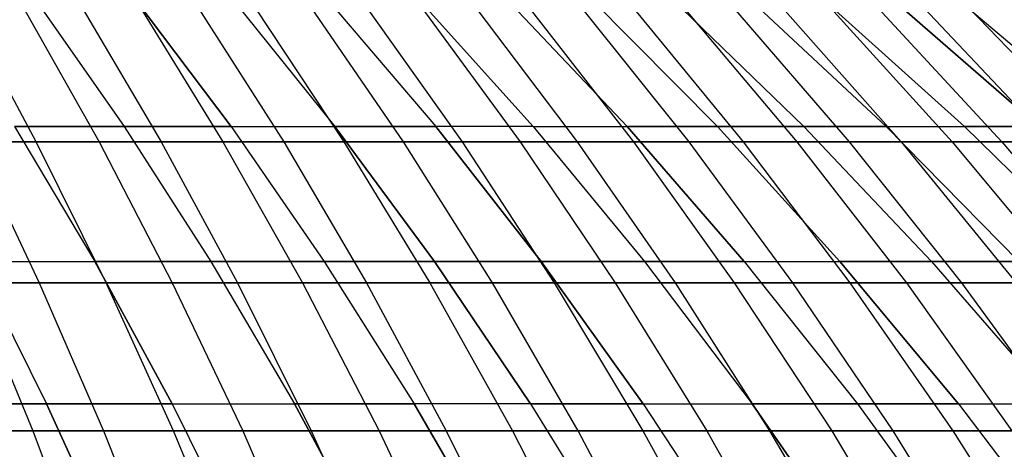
# Model space of a CAD drawing. Extents: x -125 to 125, y -143 to 0.
# Tile 200 of 241: x 15.06 to 26.24, y -39.34 to -34.46. Entities that reach past the tile are written whole.
import ezdxf

# ---------------------------------------------------------------- set-up
doc = ezdxf.new("R2010")
doc.units = 0
doc.header["$LTSCALE"] = 25.4
doc.layers.get('0').update_dxf_attribs({"linetype": 'CONTINUOUS'})

# ---------------------------------------------------------------- blocks, each defined once
blk = doc.blocks.new('NL2500026672_STL')
at = {"color": 0}
for p, q in [((15.235, -34.222, -26.387), (16.25, -35.672, -28.145)), ((15.235, -34.222, -26.387), (16.25, -35.672, -28.145)), ((15.235, -34.222, 26.387), (16.25, -35.672, 28.145)), ((15.235, -34.222, 26.387), (16.25, -35.672, 28.145)), ((16.371, -34.222, -25.698), (17.462, -35.672, -27.41)), ((16.371, -34.222, -25.698), (17.462, -35.672, -27.41)), ((17.462, -35.672, 27.41), (16.371, -34.222, 25.698)), ((17.462, -35.672, 27.41), (16.371, -34.222, 25.698)), ((17.476, -34.222, -24.959), (18.641, -35.672, -26.622)), ((17.476, -34.222, 24.959), (18.641, -35.672, 26.622)), ((17.476, -34.222, 24.959), (18.641, -35.672, 26.622)), ((17.476, -34.222, -24.959), (18.641, -35.672, -26.622)), ((18.549, -34.222, -24.173), (19.784, -35.672, -25.783)), ((18.549, -34.222, 24.173), (19.784, -35.672, 25.783)), ((18.549, -34.222, 24.173), (19.784, -35.672, 25.783)), ((18.549, -34.222, -24.173), (19.784, -35.672, -25.783)), ((20.89, -35.672, -24.896), (19.585, -34.222, -23.341)), ((20.89, -35.672, -24.896), (19.585, -34.222, -23.341)), ((20.89, -35.672, 24.896), (19.585, -34.222, 23.341)), ((20.89, -35.672, 24.896), (19.585, -34.222, 23.341)), ((20.585, -34.222, -22.464), (21.956, -35.672, -23.961)), ((20.585, -34.222, -22.464), (21.956, -35.672, -23.961)), ((20.585, -34.222, 22.464), (21.956, -35.672, 23.961)), ((20.585, -34.222, 22.464), (21.956, -35.672, 23.961)), ((21.545, -34.222, -21.545), (22.98, -35.672, -22.98)), ((21.545, -34.222, -21.545), (22.98, -35.672, -22.98)), ((21.545, -34.222, 21.545), (22.98, -35.672, 22.98)), ((21.545, -34.222, 21.545), (22.98, -35.672, 22.98)), ((22.464, -34.222, -20.585), (23.961, -35.672, -21.956)), ((22.464, -34.222, -20.585), (23.961, -35.672, -21.956)), ((22.464, -34.222, 20.585), (23.961, -35.672, 21.956)), ((22.464, -34.222, 20.585), (23.961, -35.672, 21.956)), ((23.341, -34.222, -19.585), (24.896, -35.672, -20.89)), ((24.896, -35.672, 20.89), (23.341, -34.222, 19.585)), ((24.896, -35.672, 20.89), (23.341, -34.222, 19.585)), ((23.341, -34.222, -19.585), (24.896, -35.672, -20.89)), ((24.173, -34.222, -18.549), (25.783, -35.672, -19.784)), ((24.173, -34.222, 18.549), (25.783, -35.672, 19.784)), ((24.173, -34.222, 18.549), (25.783, -35.672, 19.784)), ((24.173, -34.222, -18.549), (25.783, -35.672, -19.784)), ((24.959, -34.222, -17.476), (26.622, -35.672, -18.641)), ((24.959, -34.222, -17.476), (26.622, -35.672, -18.641)), ((26.622, -35.672, 18.641), (24.959, -34.222, 17.476)), ((26.622, -35.672, 18.641), (24.959, -34.222, 17.476)), ((27.41, -35.672, -17.462), (25.698, -34.222, -16.371)), ((27.41, -35.672, -17.462), (25.698, -34.222, -16.371)), ((27.41, -35.672, 17.462), (25.698, -34.222, 16.371)), ((27.41, -35.672, 17.462), (25.698, -34.222, 16.371)), ((15.25, -35.847, -33.995), (14.431, -34.328, -32.168)), ((15.25, -35.847, -33.995), (14.431, -34.328, -32.168)), ((15.106, -34.328, 31.857), (15.964, -35.847, 33.666)), ((15.106, -34.328, 31.857), (15.964, -35.847, 33.666)), ((15.774, -34.328, -31.531), (16.67, -35.847, -33.322)), ((15.774, -34.328, -31.531), (16.67, -35.847, -33.322)), ((16.435, -34.328, 31.192), (17.369, -35.847, 32.963)), ((16.435, -34.328, 31.192), (17.369, -35.847, 32.963)), ((17.089, -34.328, -30.838), (18.06, -35.847, -32.59)), ((17.089, -34.328, -30.838), (18.06, -35.847, -32.59)), ((17.736, -34.328, 30.471), (18.743, -35.847, 32.202)), ((17.736, -34.328, 30.471), (18.743, -35.847, 32.202)), ((19.418, -35.847, -31.799), (18.374, -34.328, -30.09)), ((19.418, -35.847, -31.799), (18.374, -34.328, -30.09)), ((19.004, -34.328, 29.696), (20.084, -35.847, 31.383)), ((19.004, -34.328, 29.696), (20.084, -35.847, 31.383)), ((19.626, -34.328, -29.289), (20.741, -35.847, -30.952)), ((19.626, -34.328, -29.289), (20.741, -35.847, -30.952)), ((20.239, -34.328, 28.869), (21.389, -35.847, 30.508)), ((20.239, -34.328, 28.869), (21.389, -35.847, 30.508)), ((20.843, -34.328, -28.436), (22.027, -35.847, -30.051)), ((20.843, -34.328, -28.436), (22.027, -35.847, -30.051)), ((21.438, -34.328, 27.99), (22.656, -35.847, 29.579)), ((21.438, -34.328, 27.99), (22.656, -35.847, 29.579)), ((22.024, -34.328, -27.532), (23.274, -35.847, -29.095)), ((22.024, -34.328, -27.532), (23.274, -35.847, -29.095)), ((22.599, -34.328, 27.061), (23.883, -35.847, 28.598)), ((22.599, -34.328, 27.061), (23.883, -35.847, 28.598)), ((24.48, -35.847, -28.088), (23.165, -34.328, -26.579)), ((24.48, -35.847, -28.088), (23.165, -34.328, -26.579)), ((23.72, -34.328, 26.084), (25.067, -35.847, 27.566)), ((23.72, -34.328, 26.084), (25.067, -35.847, 27.566)), ((24.265, -34.328, -25.579), (25.643, -35.847, -27.031)), ((24.265, -34.328, -25.579), (25.643, -35.847, -27.031)), ((24.799, -34.328, 25.061), (26.207, -35.847, 26.485)), ((24.799, -34.328, 25.061), (26.207, -35.847, 26.485)), ((26.759, -35.847, -25.926), (25.321, -34.328, -24.533)), ((26.759, -35.847, -25.926), (25.321, -34.328, -24.533)), ((25.833, -34.328, 23.994), (27.3, -35.847, 25.356)), ((25.833, -34.328, 23.994), (27.3, -35.847, 25.356)), ((15.006, -35.672, -28.827), (16.25, -35.672, -28.145)), ((15.006, -35.672, -28.827), (15.915, -37.207, -30.572)), ((15.006, -35.672, -28.827), (15.915, -37.207, -30.572)), ((15.006, -35.672, -28.827), (16.25, -35.672, -28.145)), ((16.25, -35.672, 28.145), (15.006, -35.672, 28.827)), ((15.006, -35.672, 28.827), (15.915, -37.207, 30.572)), ((15.006, -35.672, 28.827), (15.915, -37.207, 30.572)), ((16.25, -35.672, 28.145), (15.006, -35.672, 28.827)), ((16.25, -35.672, -28.145), (17.462, -35.672, -27.41)), ((16.25, -35.672, -28.145), (17.233, -37.207, -29.848)), ((16.25, -35.672, -28.145), (17.233, -37.207, -29.848)), ((16.25, -35.672, -28.145), (17.462, -35.672, -27.41)), ((17.462, -35.672, 27.41), (16.25, -35.672, 28.145)), ((16.25, -35.672, 28.145), (17.233, -37.207, 29.848)), ((17.462, -35.672, 27.41), (16.25, -35.672, 28.145)), ((16.25, -35.672, 28.145), (17.233, -37.207, 29.848)), ((17.462, -35.672, -27.41), (18.641, -35.672, -26.622)), ((17.462, -35.672, -27.41), (18.519, -37.207, -29.068)), ((17.462, -35.672, 27.41), (18.641, -35.672, 26.622)), ((17.462, -35.672, 27.41), (18.519, -37.207, 29.068)), ((17.462, -35.672, 27.41), (18.641, -35.672, 26.622)), ((17.462, -35.672, 27.41), (18.519, -37.207, 29.068)), ((17.462, -35.672, -27.41), (18.519, -37.207, -29.068)), ((17.462, -35.672, -27.41), (18.641, -35.672, -26.622)), ((18.641, -35.672, -26.622), (19.784, -35.672, -25.783)), ((18.641, -35.672, -26.622), (19.769, -37.207, -28.233)), ((19.784, -35.672, 25.783), (18.641, -35.672, 26.622)), ((19.769, -37.207, 28.233), (18.641, -35.672, 26.622)), ((19.784, -35.672, 25.783), (18.641, -35.672, 26.622)), ((19.769, -37.207, 28.233), (18.641, -35.672, 26.622)), ((18.641, -35.672, -26.622), (19.784, -35.672, -25.783)), ((18.641, -35.672, -26.622), (19.769, -37.207, -28.233)), ((20.982, -37.207, -27.344), (19.784, -35.672, -25.783)), ((20.982, -37.207, -27.344), (19.784, -35.672, -25.783)), ((20.89, -35.672, -24.896), (19.784, -35.672, -25.783)), ((20.89, -35.672, -24.896), (19.784, -35.672, -25.783)), ((20.89, -35.672, 24.896), (19.784, -35.672, 25.783)), ((19.784, -35.672, 25.783), (20.982, -37.207, 27.344)), ((20.89, -35.672, 24.896), (19.784, -35.672, 25.783)), ((19.784, -35.672, 25.783), (20.982, -37.207, 27.344)), ((20.89, -35.672, -24.896), (22.154, -37.207, -26.402)), ((20.89, -35.672, -24.896), (21.956, -35.672, -23.961)), ((20.89, -35.672, -24.896), (22.154, -37.207, -26.402)), ((20.89, -35.672, -24.896), (21.956, -35.672, -23.961)), ((20.89, -35.672, 24.896), (22.154, -37.207, 26.402)), ((20.89, -35.672, 24.896), (21.956, -35.672, 23.961)), ((20.89, -35.672, 24.896), (21.956, -35.672, 23.961)), ((20.89, -35.672, 24.896), (22.154, -37.207, 26.402)), ((21.956, -35.672, -23.961), (22.98, -35.672, -22.98)), ((21.956, -35.672, -23.961), (23.285, -37.207, -25.411)), ((21.956, -35.672, -23.961), (23.285, -37.207, -25.411)), ((21.956, -35.672, -23.961), (22.98, -35.672, -22.98)), ((23.285, -37.207, 25.411), (21.956, -35.672, 23.961)), ((22.98, -35.672, 22.98), (21.956, -35.672, 23.961)), ((23.285, -37.207, 25.411), (21.956, -35.672, 23.961)), ((22.98, -35.672, 22.98), (21.956, -35.672, 23.961)), ((22.98, -35.672, -22.98), (23.961, -35.672, -21.956)), ((22.98, -35.672, -22.98), (24.371, -37.207, -24.371)), ((22.98, -35.672, -22.98), (24.371, -37.207, -24.371)), ((22.98, -35.672, -22.98), (23.961, -35.672, -21.956)), ((23.961, -35.672, 21.956), (22.98, -35.672, 22.98)), ((22.98, -35.672, 22.98), (24.371, -37.207, 24.371)), ((22.98, -35.672, 22.98), (24.371, -37.207, 24.371)), ((23.961, -35.672, 21.956), (22.98, -35.672, 22.98)), ((23.961, -35.672, -21.956), (24.896, -35.672, -20.89)), ((23.961, -35.672, -21.956), (25.411, -37.207, -23.285)), ((24.896, -35.672, 20.89), (23.961, -35.672, 21.956)), ((23.961, -35.672, 21.956), (25.411, -37.207, 23.285)), ((24.896, -35.672, 20.89), (23.961, -35.672, 21.956)), ((23.961, -35.672, -21.956), (25.411, -37.207, -23.285)), ((23.961, -35.672, -21.956), (24.896, -35.672, -20.89)), ((23.961, -35.672, 21.956), (25.411, -37.207, 23.285)), ((24.896, -35.672, -20.89), (25.783, -35.672, -19.784)), ((24.896, -35.672, -20.89), (26.402, -37.207, -22.154)), ((24.896, -35.672, 20.89), (25.783, -35.672, 19.784)), ((24.896, -35.672, 20.89), (26.402, -37.207, 22.154)), ((24.896, -35.672, 20.89), (25.783, -35.672, 19.784)), ((24.896, -35.672, 20.89), (26.402, -37.207, 22.154)), ((24.896, -35.672, -20.89), (25.783, -35.672, -19.784)), ((24.896, -35.672, -20.89), (26.402, -37.207, -22.154)), ((25.783, -35.672, -19.784), (26.622, -35.672, -18.641)), ((25.783, -35.672, -19.784), (27.344, -37.207, -20.982)), ((25.783, -35.672, -19.784), (26.622, -35.672, -18.641)), ((25.783, -35.672, -19.784), (27.344, -37.207, -20.982)), ((26.622, -35.672, 18.641), (25.783, -35.672, 19.784)), ((27.344, -37.207, 20.982), (25.783, -35.672, 19.784)), ((26.622, -35.672, 18.641), (25.783, -35.672, 19.784)), ((27.344, -37.207, 20.982), (25.783, -35.672, 19.784)), ((15.25, -35.847, -33.995), (13.804, -35.847, -34.608)), ((15.25, -35.847, -33.995), (13.804, -35.847, -34.608)), ((14.53, -35.847, 34.309), (15.964, -35.847, 33.666)), ((14.53, -35.847, 34.309), (15.964, -35.847, 33.666)), ((14.53, -35.847, 34.309), (15.285, -37.449, 36.093)), ((14.53, -35.847, 34.309), (15.285, -37.449, 36.093)), ((16.67, -35.847, -33.322), (15.25, -35.847, -33.995)), ((16.67, -35.847, -33.322), (15.25, -35.847, -33.995)), ((16.043, -37.449, -35.762), (15.25, -35.847, -33.995)), ((16.043, -37.449, -35.762), (15.25, -35.847, -33.995)), ((15.964, -35.847, 33.666), (17.369, -35.847, 32.963)), ((15.964, -35.847, 33.666), (17.369, -35.847, 32.963)), ((15.964, -35.847, 33.666), (16.793, -37.449, 35.416)), ((15.964, -35.847, 33.666), (16.793, -37.449, 35.416)), ((16.67, -35.847, -33.322), (17.536, -37.449, -35.054)), ((18.06, -35.847, -32.59), (16.67, -35.847, -33.322)), ((18.06, -35.847, -32.59), (16.67, -35.847, -33.322)), ((16.67, -35.847, -33.322), (17.536, -37.449, -35.054)), ((17.369, -35.847, 32.963), (18.743, -35.847, 32.202)), ((17.369, -35.847, 32.963), (18.743, -35.847, 32.202)), ((17.369, -35.847, 32.963), (18.271, -37.449, 34.677)), ((17.369, -35.847, 32.963), (18.271, -37.449, 34.677)), ((18.06, -35.847, -32.59), (18.999, -37.449, -34.284)), ((19.418, -35.847, -31.799), (18.06, -35.847, -32.59)), ((19.418, -35.847, -31.799), (18.06, -35.847, -32.59)), ((18.06, -35.847, -32.59), (18.999, -37.449, -34.284)), ((18.743, -35.847, 32.202), (20.084, -35.847, 31.383)), ((18.743, -35.847, 32.202), (20.084, -35.847, 31.383)), ((18.743, -35.847, 32.202), (19.717, -37.449, 33.876)), ((18.743, -35.847, 32.202), (19.717, -37.449, 33.876)), ((20.741, -35.847, -30.952), (19.418, -35.847, -31.799)), ((20.741, -35.847, -30.952), (19.418, -35.847, -31.799)), ((20.427, -37.449, -33.452), (19.418, -35.847, -31.799)), ((20.427, -37.449, -33.452), (19.418, -35.847, -31.799)), ((20.084, -35.847, 31.383), (21.389, -35.847, 30.508)), ((20.084, -35.847, 31.383), (21.389, -35.847, 30.508)), ((20.084, -35.847, 31.383), (21.128, -37.449, 33.014)), ((20.084, -35.847, 31.383), (21.128, -37.449, 33.014)), ((20.741, -35.847, -30.952), (21.819, -37.449, -32.561)), ((22.027, -35.847, -30.051), (20.741, -35.847, -30.952)), ((22.027, -35.847, -30.051), (20.741, -35.847, -30.952)), ((20.741, -35.847, -30.952), (21.819, -37.449, -32.561)), ((21.389, -35.847, 30.508), (22.656, -35.847, 29.579)), ((21.389, -35.847, 30.508), (22.656, -35.847, 29.579)), ((21.389, -35.847, 30.508), (22.501, -37.449, 32.094)), ((21.389, -35.847, 30.508), (22.501, -37.449, 32.094)), ((22.027, -35.847, -30.051), (23.172, -37.449, -31.613)), ((23.274, -35.847, -29.095), (22.027, -35.847, -30.051)), ((23.274, -35.847, -29.095), (22.027, -35.847, -30.051)), ((22.027, -35.847, -30.051), (23.172, -37.449, -31.613)), ((22.656, -35.847, 29.579), (23.883, -35.847, 28.598)), ((22.656, -35.847, 29.579), (23.883, -35.847, 28.598)), ((22.656, -35.847, 29.579), (23.834, -37.449, 31.117)), ((22.656, -35.847, 29.579), (23.834, -37.449, 31.117)), ((23.274, -35.847, -29.095), (24.484, -37.449, -30.608)), ((24.48, -35.847, -28.088), (23.274, -35.847, -29.095)), ((24.48, -35.847, -28.088), (23.274, -35.847, -29.095)), ((23.274, -35.847, -29.095), (24.484, -37.449, -30.608)), ((23.883, -35.847, 28.598), (25.067, -35.847, 27.566)), ((23.883, -35.847, 28.598), (25.067, -35.847, 27.566)), ((23.883, -35.847, 28.598), (25.124, -37.449, 30.085)), ((23.883, -35.847, 28.598), (25.124, -37.449, 30.085)), ((25.643, -35.847, -27.031), (24.48, -35.847, -28.088)), ((25.643, -35.847, -27.031), (24.48, -35.847, -28.088)), ((25.753, -37.449, -29.548), (24.48, -35.847, -28.088)), ((25.753, -37.449, -29.548), (24.48, -35.847, -28.088)), ((25.067, -35.847, 27.566), (26.207, -35.847, 26.485)), ((25.067, -35.847, 27.566), (26.207, -35.847, 26.485)), ((25.067, -35.847, 27.566), (26.37, -37.449, 28.999)), ((25.067, -35.847, 27.566), (26.37, -37.449, 28.999)), ((25.643, -35.847, -27.031), (26.976, -37.449, -28.436)), ((26.759, -35.847, -25.926), (25.643, -35.847, -27.031)), ((26.759, -35.847, -25.926), (25.643, -35.847, -27.031)), ((25.643, -35.847, -27.031), (26.976, -37.449, -28.436)), ((26.207, -35.847, 26.485), (27.3, -35.847, 25.356)), ((26.207, -35.847, 26.485), (27.3, -35.847, 25.356)), ((26.207, -35.847, 26.485), (27.569, -37.449, 27.861)), ((26.207, -35.847, 26.485), (27.569, -37.449, 27.861)), ((14.566, -37.207, 31.237), (15.369, -38.823, 32.959)), ((14.566, -37.207, -31.237), (15.915, -37.207, -30.572)), ((14.566, -37.207, -31.237), (15.369, -38.823, -32.959)), ((14.566, -37.207, -31.237), (15.369, -38.823, -32.959)), ((14.566, -37.207, -31.237), (15.915, -37.207, -30.572)), ((14.566, -37.207, 31.237), (15.369, -38.823, 32.959)), ((14.566, -37.207, 31.237), (15.915, -37.207, 30.572)), ((14.566, -37.207, 31.237), (15.915, -37.207, 30.572)), ((15.915, -37.207, -30.572), (17.233, -37.207, -29.848)), ((15.915, -37.207, -30.572), (16.792, -38.823, -32.257)), ((15.915, -37.207, -30.572), (16.792, -38.823, -32.257)), ((15.915, -37.207, -30.572), (17.233, -37.207, -29.848)), ((16.792, -38.823, 32.257), (15.915, -37.207, 30.572)), ((17.233, -37.207, 29.848), (15.915, -37.207, 30.572)), ((16.792, -38.823, 32.257), (15.915, -37.207, 30.572)), ((17.233, -37.207, 29.848), (15.915, -37.207, 30.572)), ((17.233, -37.207, -29.848), (18.519, -37.207, -29.068)), ((17.233, -37.207, -29.848), (18.183, -38.823, -31.494)), ((18.519, -37.207, 29.068), (17.233, -37.207, 29.848)), ((17.233, -37.207, 29.848), (18.183, -38.823, 31.494)), ((17.233, -37.207, -29.848), (18.183, -38.823, -31.494)), ((17.233, -37.207, -29.848), (18.519, -37.207, -29.068)), ((17.233, -37.207, 29.848), (18.183, -38.823, 31.494)), ((18.519, -37.207, 29.068), (17.233, -37.207, 29.848)), ((18.519, -37.207, -29.068), (19.769, -37.207, -28.233)), ((18.519, -37.207, -29.068), (19.539, -38.823, -30.671)), ((19.769, -37.207, 28.233), (18.519, -37.207, 29.068)), ((18.519, -37.207, 29.068), (19.539, -38.823, 30.671)), ((19.769, -37.207, 28.233), (18.519, -37.207, 29.068)), ((18.519, -37.207, -29.068), (19.769, -37.207, -28.233)), ((18.519, -37.207, -29.068), (19.539, -38.823, -30.671)), ((18.519, -37.207, 29.068), (19.539, -38.823, 30.671)), ((20.859, -38.823, -29.789), (19.769, -37.207, -28.233)), ((20.859, -38.823, -29.789), (19.769, -37.207, -28.233)), ((20.982, -37.207, -27.344), (19.769, -37.207, -28.233)), ((20.982, -37.207, -27.344), (19.769, -37.207, -28.233)), ((19.769, -37.207, 28.233), (20.982, -37.207, 27.344)), ((19.769, -37.207, 28.233), (20.859, -38.823, 29.789)), ((19.769, -37.207, 28.233), (20.982, -37.207, 27.344)), ((19.769, -37.207, 28.233), (20.859, -38.823, 29.789)), ((20.982, -37.207, -27.344), (22.138, -38.823, -28.851)), ((20.982, -37.207, -27.344), (22.154, -37.207, -26.402)), ((20.982, -37.207, -27.344), (22.138, -38.823, -28.851)), ((20.982, -37.207, -27.344), (22.154, -37.207, -26.402)), ((22.154, -37.207, 26.402), (20.982, -37.207, 27.344)), ((22.138, -38.823, 28.851), (20.982, -37.207, 27.344)), ((22.154, -37.207, 26.402), (20.982, -37.207, 27.344)), ((22.138, -38.823, 28.851), (20.982, -37.207, 27.344)), ((22.154, -37.207, -26.402), (23.285, -37.207, -25.411)), ((22.154, -37.207, -26.402), (23.376, -38.823, -27.858)), ((22.154, -37.207, -26.402), (23.376, -38.823, -27.858)), ((22.154, -37.207, -26.402), (23.285, -37.207, -25.411)), ((23.285, -37.207, 25.411), (22.154, -37.207, 26.402)), ((22.154, -37.207, 26.402), (23.376, -38.823, 27.858)), ((23.285, -37.207, 25.411), (22.154, -37.207, 26.402)), ((22.154, -37.207, 26.402), (23.376, -38.823, 27.858)), ((23.285, -37.207, -25.411), (24.371, -37.207, -24.371)), ((23.285, -37.207, -25.411), (24.569, -38.823, -26.812)), ((23.285, -37.207, -25.411), (24.569, -38.823, -26.812)), ((23.285, -37.207, -25.411), (24.371, -37.207, -24.371)), ((23.285, -37.207, 25.411), (24.569, -38.823, 26.812)), ((23.285, -37.207, 25.411), (24.371, -37.207, 24.371)), ((23.285, -37.207, 25.411), (24.371, -37.207, 24.371)), ((23.285, -37.207, 25.411), (24.569, -38.823, 26.812)), ((24.371, -37.207, -24.371), (25.411, -37.207, -23.285)), ((24.371, -37.207, -24.371), (25.715, -38.823, -25.715)), ((25.715, -38.823, 25.715), (24.371, -37.207, 24.371)), ((25.411, -37.207, 23.285), (24.371, -37.207, 24.371)), ((25.715, -38.823, 25.715), (24.371, -37.207, 24.371)), ((24.371, -37.207, -24.371), (25.715, -38.823, -25.715)), ((24.371, -37.207, -24.371), (25.411, -37.207, -23.285)), ((25.411, -37.207, 23.285), (24.371, -37.207, 24.371)), ((25.411, -37.207, -23.285), (26.402, -37.207, -22.154)), ((25.411, -37.207, -23.285), (26.812, -38.823, -24.569)), ((26.402, -37.207, 22.154), (25.411, -37.207, 23.285)), ((25.411, -37.207, 23.285), (26.812, -38.823, 24.569)), ((25.411, -37.207, -23.285), (26.402, -37.207, -22.154)), ((25.411, -37.207, -23.285), (26.812, -38.823, -24.569)), ((25.411, -37.207, 23.285), (26.812, -38.823, 24.569)), ((26.402, -37.207, 22.154), (25.411, -37.207, 23.285)), ((13.75, -37.449, 36.705), (15.285, -37.449, 36.093)), ((13.75, -37.449, 36.705), (15.285, -37.449, 36.093)), ((14.521, -37.449, -36.407), (15.213, -39.13, -38.142)), ((16.043, -37.449, -35.762), (14.521, -37.449, -36.407)), ((16.043, -37.449, -35.762), (14.521, -37.449, -36.407)), ((14.521, -37.449, -36.407), (15.213, -39.13, -38.142)), ((15.285, -37.449, 36.093), (16.793, -37.449, 35.416)), ((15.285, -37.449, 36.093), (16.793, -37.449, 35.416)), ((15.285, -37.449, 36.093), (16.014, -39.13, 37.813)), ((15.285, -37.449, 36.093), (16.014, -39.13, 37.813)), ((17.536, -37.449, -35.054), (16.043, -37.449, -35.762)), ((17.536, -37.449, -35.054), (16.043, -37.449, -35.762)), ((16.808, -39.13, -37.467), (16.043, -37.449, -35.762)), ((16.808, -39.13, -37.467), (16.043, -37.449, -35.762)), ((16.793, -37.449, 35.416), (18.271, -37.449, 34.677)), ((16.793, -37.449, 35.416), (18.271, -37.449, 34.677)), ((16.793, -37.449, 35.416), (17.594, -39.13, 37.104)), ((16.793, -37.449, 35.416), (17.594, -39.13, 37.104)), ((17.536, -37.449, -35.054), (18.372, -39.13, -36.725)), ((18.999, -37.449, -34.284), (17.536, -37.449, -35.054)), ((18.999, -37.449, -34.284), (17.536, -37.449, -35.054)), ((17.536, -37.449, -35.054), (18.372, -39.13, -36.725)), ((18.271, -37.449, 34.677), (19.717, -37.449, 33.876)), ((18.271, -37.449, 34.677), (19.717, -37.449, 33.876)), ((18.271, -37.449, 34.677), (19.142, -39.13, 36.329)), ((18.271, -37.449, 34.677), (19.142, -39.13, 36.329)), ((18.999, -37.449, -34.284), (19.904, -39.13, -35.918)), ((20.427, -37.449, -33.452), (18.999, -37.449, -34.284)), ((20.427, -37.449, -33.452), (18.999, -37.449, -34.284)), ((18.999, -37.449, -34.284), (19.904, -39.13, -35.918)), ((19.717, -37.449, 33.876), (21.128, -37.449, 33.014)), ((19.717, -37.449, 33.876), (21.128, -37.449, 33.014)), ((19.717, -37.449, 33.876), (20.657, -39.13, 35.49)), ((19.717, -37.449, 33.876), (20.657, -39.13, 35.49)), ((21.819, -37.449, -32.561), (20.427, -37.449, -33.452)), ((21.819, -37.449, -32.561), (20.427, -37.449, -33.452)), ((21.4, -39.13, -35.047), (20.427, -37.449, -33.452)), ((21.4, -39.13, -35.047), (20.427, -37.449, -33.452)), ((21.128, -37.449, 33.014), (22.501, -37.449, 32.094)), ((21.128, -37.449, 33.014), (22.501, -37.449, 32.094)), ((21.128, -37.449, 33.014), (22.135, -39.13, 34.588)), ((21.128, -37.449, 33.014), (22.135, -39.13, 34.588)), ((21.819, -37.449, -32.561), (22.859, -39.13, -34.113)), ((23.172, -37.449, -31.613), (21.819, -37.449, -32.561)), ((23.172, -37.449, -31.613), (21.819, -37.449, -32.561)), ((21.819, -37.449, -32.561), (22.859, -39.13, -34.113)), ((22.501, -37.449, 32.094), (23.834, -37.449, 31.117)), ((22.501, -37.449, 32.094), (23.834, -37.449, 31.117)), ((22.501, -37.449, 32.094), (23.573, -39.13, 33.624)), ((22.501, -37.449, 32.094), (23.573, -39.13, 33.624)), ((23.172, -37.449, -31.613), (24.277, -39.13, -33.119)), ((24.484, -37.449, -30.608), (23.172, -37.449, -31.613)), ((24.484, -37.449, -30.608), (23.172, -37.449, -31.613)), ((23.172, -37.449, -31.613), (24.277, -39.13, -33.119)), ((23.834, -37.449, 31.117), (25.124, -37.449, 30.085)), ((23.834, -37.449, 31.117), (25.124, -37.449, 30.085)), ((23.834, -37.449, 31.117), (24.97, -39.13, 32.6)), ((23.834, -37.449, 31.117), (24.97, -39.13, 32.6)), ((24.484, -37.449, -30.608), (25.651, -39.13, -32.066)), ((25.753, -37.449, -29.548), (24.484, -37.449, -30.608)), ((25.753, -37.449, -29.548), (24.484, -37.449, -30.608)), ((24.484, -37.449, -30.608), (25.651, -39.13, -32.066)), ((25.124, -37.449, 30.085), (26.37, -37.449, 28.999)), ((25.124, -37.449, 30.085), (26.37, -37.449, 28.999)), ((25.124, -37.449, 30.085), (26.322, -39.13, 31.519)), ((25.124, -37.449, 30.085), (26.322, -39.13, 31.519)), ((26.976, -37.449, -28.436), (25.753, -37.449, -29.548)), ((26.976, -37.449, -28.436), (25.753, -37.449, -29.548)), ((26.98, -39.13, -30.957), (25.753, -37.449, -29.548)), ((26.98, -39.13, -30.957), (25.753, -37.449, -29.548)), ((15.369, -38.823, 32.959), (13.917, -38.823, 33.598)), ((15.369, -38.823, 32.959), (13.917, -38.823, 33.598)), ((13.917, -38.823, -33.598), (15.369, -38.823, -32.959)), ((13.917, -38.823, -33.598), (15.369, -38.823, -32.959)), ((16.142, -40.518, 34.617), (15.369, -38.823, 32.959)), ((16.792, -38.823, 32.257), (15.369, -38.823, 32.959)), ((16.142, -40.518, 34.617), (15.369, -38.823, 32.959)), ((15.369, -38.823, -32.959), (16.792, -38.823, -32.257)), ((15.369, -38.823, -32.959), (16.142, -40.518, -34.617)), ((15.369, -38.823, -32.959), (16.142, -40.518, -34.617)), ((15.369, -38.823, -32.959), (16.792, -38.823, -32.257)), ((16.792, -38.823, 32.257), (15.369, -38.823, 32.959)), ((16.792, -38.823, 32.257), (17.637, -40.518, 33.88)), ((16.792, -38.823, -32.257), (18.183, -38.823, -31.494)), ((16.792, -38.823, -32.257), (17.637, -40.518, -33.88)), ((16.792, -38.823, 32.257), (17.637, -40.518, 33.88)), ((16.792, -38.823, 32.257), (18.183, -38.823, 31.494)), ((16.792, -38.823, 32.257), (18.183, -38.823, 31.494)), ((16.792, -38.823, -32.257), (17.637, -40.518, -33.88)), ((16.792, -38.823, -32.257), (18.183, -38.823, -31.494)), ((18.183, -38.823, -31.494), (19.539, -38.823, -30.671)), ((18.183, -38.823, -31.494), (19.098, -40.518, -33.079)), ((19.098, -40.518, 33.079), (18.183, -38.823, 31.494)), ((19.539, -38.823, 30.671), (18.183, -38.823, 31.494)), ((19.098, -40.518, 33.079), (18.183, -38.823, 31.494)), ((18.183, -38.823, -31.494), (19.539, -38.823, -30.671)), ((18.183, -38.823, -31.494), (19.098, -40.518, -33.079)), ((19.539, -38.823, 30.671), (18.183, -38.823, 31.494)), ((20.523, -40.518, -32.214), (19.539, -38.823, -30.671)), ((20.523, -40.518, -32.214), (19.539, -38.823, -30.671)), ((20.859, -38.823, -29.789), (19.539, -38.823, -30.671)), ((20.859, -38.823, -29.789), (19.539, -38.823, -30.671)), ((20.859, -38.823, 29.789), (19.539, -38.823, 30.671)), ((19.539, -38.823, 30.671), (20.523, -40.518, 32.214)), ((19.539, -38.823, 30.671), (20.523, -40.518, 32.214)), ((20.859, -38.823, 29.789), (19.539, -38.823, 30.671)), ((20.859, -38.823, -29.789), (21.908, -40.518, -31.288)), ((20.859, -38.823, -29.789), (22.138, -38.823, -28.851)), ((20.859, -38.823, -29.789), (21.908, -40.518, -31.288)), ((20.859, -38.823, -29.789), (22.138, -38.823, -28.851)), ((22.138, -38.823, 28.851), (20.859, -38.823, 29.789)), ((20.859, -38.823, 29.789), (21.908, -40.518, 31.288)), ((22.138, -38.823, 28.851), (20.859, -38.823, 29.789)), ((20.859, -38.823, 29.789), (21.908, -40.518, 31.288)), ((22.138, -38.823, -28.851), (23.376, -38.823, -27.858)), ((22.138, -38.823, -28.851), (23.252, -40.518, -30.303)), ((22.138, -38.823, -28.851), (23.252, -40.518, -30.303)), ((22.138, -38.823, -28.851), (23.376, -38.823, -27.858)), ((22.138, -38.823, 28.851), (23.376, -38.823, 27.858)), ((22.138, -38.823, 28.851), (23.252, -40.518, 30.303)), ((22.138, -38.823, 28.851), (23.376, -38.823, 27.858)), ((22.138, -38.823, 28.851), (23.252, -40.518, 30.303)), ((23.376, -38.823, -27.858), (24.569, -38.823, -26.812)), ((23.376, -38.823, -27.858), (24.552, -40.518, -29.26)), ((23.376, -38.823, -27.858), (24.552, -40.518, -29.26)), ((23.376, -38.823, -27.858), (24.569, -38.823, -26.812)), ((24.569, -38.823, 26.812), (23.376, -38.823, 27.858)), ((24.552, -40.518, 29.26), (23.376, -38.823, 27.858)), ((24.569, -38.823, 26.812), (23.376, -38.823, 27.858)), ((24.552, -40.518, 29.26), (23.376, -38.823, 27.858)), ((24.569, -38.823, -26.812), (25.715, -38.823, -25.715)), ((24.569, -38.823, -26.812), (25.805, -40.518, -28.161)), ((25.715, -38.823, 25.715), (24.569, -38.823, 26.812)), ((24.569, -38.823, 26.812), (25.805, -40.518, 28.161)), ((25.715, -38.823, 25.715), (24.569, -38.823, 26.812)), ((24.569, -38.823, 26.812), (25.805, -40.518, 28.161)), ((24.569, -38.823, -26.812), (25.805, -40.518, -28.161)), ((24.569, -38.823, -26.812), (25.715, -38.823, -25.715)), ((25.715, -38.823, -25.715), (26.812, -38.823, -24.569)), ((25.715, -38.823, -25.715), (27.009, -40.518, -27.009)), ((25.715, -38.823, 25.715), (27.009, -40.518, 27.009)), ((25.715, -38.823, 25.715), (26.812, -38.823, 24.569)), ((25.715, -38.823, 25.715), (26.812, -38.823, 24.569)), ((25.715, -38.823, 25.715), (27.009, -40.518, 27.009)), ((25.715, -38.823, -25.715), (26.812, -38.823, -24.569)), ((25.715, -38.823, -25.715), (27.009, -40.518, -27.009)), ((15.213, -39.13, -38.142), (13.592, -39.13, -38.749)), ((15.213, -39.13, -38.142), (13.592, -39.13, -38.749)), ((14.406, -39.13, 38.454), (16.014, -39.13, 37.813)), ((14.406, -39.13, 38.454), (16.014, -39.13, 37.813)), ((15.213, -39.13, -38.142), (15.879, -40.888, -39.81)), ((16.808, -39.13, -37.467), (15.213, -39.13, -38.142)), ((16.808, -39.13, -37.467), (15.213, -39.13, -38.142)), ((15.213, -39.13, -38.142), (15.879, -40.888, -39.81)), ((16.014, -39.13, 37.813), (17.594, -39.13, 37.104)), ((16.014, -39.13, 37.813), (17.594, -39.13, 37.104)), ((16.014, -39.13, 37.813), (16.714, -40.888, 39.467)), ((16.014, -39.13, 37.813), (16.714, -40.888, 39.467)), ((18.372, -39.13, -36.725), (16.808, -39.13, -37.467)), ((18.372, -39.13, -36.725), (16.808, -39.13, -37.467)), ((17.543, -40.888, -39.105), (16.808, -39.13, -37.467)), ((17.543, -40.888, -39.105), (16.808, -39.13, -37.467)), ((17.594, -39.13, 37.104), (19.142, -39.13, 36.329)), ((17.594, -39.13, 37.104), (19.142, -39.13, 36.329)), ((17.594, -39.13, 37.104), (18.363, -40.888, 38.727)), ((17.594, -39.13, 37.104), (18.363, -40.888, 38.727)), ((18.372, -39.13, -36.725), (19.176, -40.888, -38.331)), ((19.904, -39.13, -35.918), (18.372, -39.13, -36.725)), ((19.904, -39.13, -35.918), (18.372, -39.13, -36.725)), ((18.372, -39.13, -36.725), (19.176, -40.888, -38.331)), ((19.142, -39.13, 36.329), (20.657, -39.13, 35.49)), ((19.142, -39.13, 36.329), (20.657, -39.13, 35.49)), ((19.142, -39.13, 36.329), (19.98, -40.888, 37.918)), ((19.142, -39.13, 36.329), (19.98, -40.888, 37.918)), ((19.904, -39.13, -35.918), (20.775, -40.888, -37.489)), ((21.4, -39.13, -35.047), (19.904, -39.13, -35.918)), ((21.4, -39.13, -35.047), (19.904, -39.13, -35.918)), ((19.904, -39.13, -35.918), (20.775, -40.888, -37.489)), ((20.657, -39.13, 35.49), (22.135, -39.13, 34.588)), ((20.657, -39.13, 35.49), (22.135, -39.13, 34.588)), ((20.657, -39.13, 35.49), (21.56, -40.888, 37.042)), ((20.657, -39.13, 35.49), (21.56, -40.888, 37.042)), ((22.859, -39.13, -34.113), (21.4, -39.13, -35.047)), ((22.859, -39.13, -34.113), (21.4, -39.13, -35.047)), ((22.336, -40.888, -36.58), (21.4, -39.13, -35.047)), ((22.336, -40.888, -36.58), (21.4, -39.13, -35.047)), ((22.135, -39.13, 34.588), (23.573, -39.13, 33.624)), ((22.135, -39.13, 34.588), (23.573, -39.13, 33.624)), ((22.135, -39.13, 34.588), (23.103, -40.888, 36.1)), ((22.135, -39.13, 34.588), (23.103, -40.888, 36.1)), ((22.859, -39.13, -34.113), (23.859, -40.888, -35.605)), ((24.277, -39.13, -33.119), (22.859, -39.13, -34.113)), ((24.277, -39.13, -33.119), (22.859, -39.13, -34.113)), ((22.859, -39.13, -34.113), (23.859, -40.888, -35.605)), ((23.573, -39.13, 33.624), (24.97, -39.13, 32.6)), ((23.573, -39.13, 33.624), (24.97, -39.13, 32.6)), ((23.573, -39.13, 33.624), (24.604, -40.888, 35.094)), ((23.573, -39.13, 33.624), (24.604, -40.888, 35.094)), ((24.277, -39.13, -33.119), (25.338, -40.888, -34.568)), ((25.651, -39.13, -32.066), (24.277, -39.13, -33.119)), ((25.651, -39.13, -32.066), (24.277, -39.13, -33.119)), ((24.277, -39.13, -33.119), (25.338, -40.888, -34.568)), ((24.97, -39.13, 32.6), (26.322, -39.13, 31.519)), ((24.97, -39.13, 32.6), (26.322, -39.13, 31.519)), ((24.97, -39.13, 32.6), (26.062, -40.888, 34.026)), ((24.97, -39.13, 32.6), (26.062, -40.888, 34.026)), ((25.651, -39.13, -32.066), (26.773, -40.888, -33.469)), ((26.98, -39.13, -30.957), (25.651, -39.13, -32.066)), ((26.98, -39.13, -30.957), (25.651, -39.13, -32.066)), ((25.651, -39.13, -32.066), (26.773, -40.888, -33.469))]:
    blk.add_line(p, q, dxfattribs=at)

msp = doc.modelspace()

# ---------------------------------------------------------------- block references
at = {"color": 253}
msp.add_blockref('NL2500026672_STL', (0, 0), dxfattribs=at)

doc.saveas('drawing.dxf')
